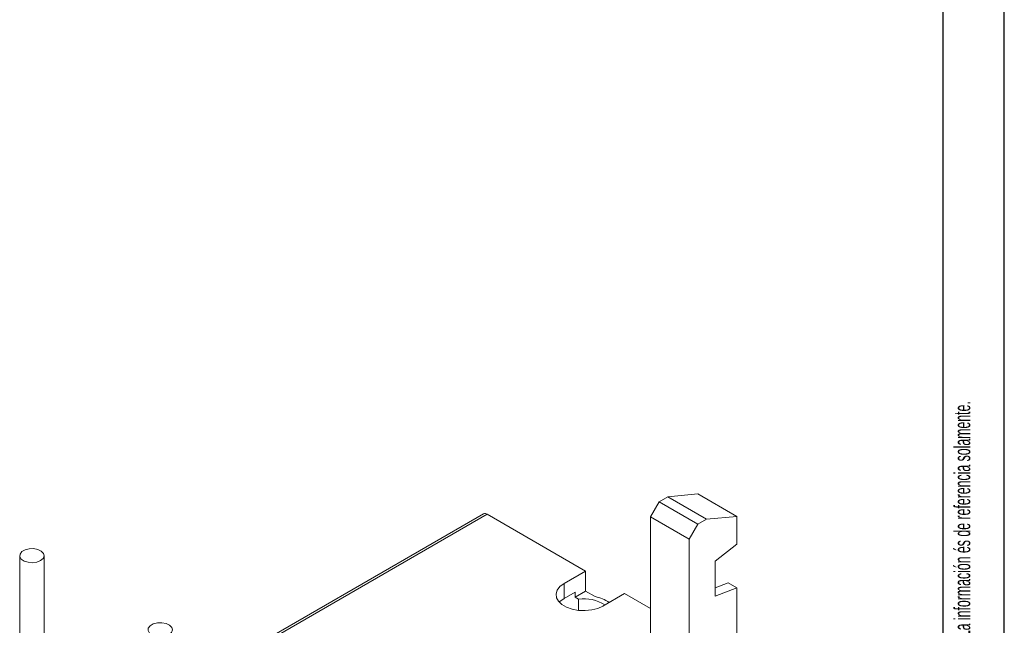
# Model space of a CAD drawing. Header units: millimetres. Extents: x 0 to 420, y 0 to 297.
# Tile 15 of 16: x 339 to 420, y 99 to 148. Entities that reach past the tile are written whole.
import ezdxf

# ---------------------------------------------------------------- set-up
doc = ezdxf.new("R2010")
doc.units = ezdxf.units.MM
doc.layers.add('FORMATO', color=7, linetype='Continuous')
doc.styles.add('SLDTEXTSTYLE2', font='TXT', dxfattribs={"width": 0.569583})

# ---------------------------------------------------------------- blocks, each defined once
blk = doc.blocks.new('SW_NOTE_0')
at = {"color": 0, "linetype": 'Continuous', "lineweight": 0, "insert": (-1.705, 0), "char_height": 1.322917, "attachment_point": 1, "rotation": 90, "style": 'SLDTEXTSTYLE2'}
blk.add_mtext('Sujeito a alteração sem aviso prévio. As informações contidas são valores de referência.                                                           Los valores demostrados pueden ser cambiados sin aviso previo. La información és de referencia solamente.', dxfattribs=at)

msp = doc.modelspace()

# ---------------------------------------------------------------- linework, layer by layer
at = {"color": 7, "linetype": 'Continuous', "lineweight": 15}
for p, q in [((394.923, 109.673), (392.449, 109.436)), ((394.923, 109.673), (398.105, 107.836)), ((391.741, 109.028), (391.034, 107.803)), ((392.449, 109.436), (391.741, 109.028)), ((391.741, 109.028), (394.923, 107.191)), ((392.449, 109.436), (395.631, 107.599)), ((377.37, 108.035), (353.857, 94.461)), ((377.67, 108.005), (354.033, 94.359)), ((377.67, 108.005), (385.731, 103.351)), ((391.034, 107.803), (394.216, 105.966)), ((391.034, 107.803), (391.034, 94.983)), ((395.631, 107.599), (394.923, 107.191)), ((398.105, 107.836), (395.631, 107.599)), ((398.105, 105.55), (398.105, 107.836)), ((394.923, 107.191), (394.216, 105.966)), ((394.216, 105.966), (394.216, 93.146)), ((396.338, 104.169), (398.105, 105.55)), ((339.406, 104.62), (339.406, 95.282)), ((341.406, 95.282), (341.406, 104.62)), ((396.338, 101.311), (396.338, 104.169)), ((385.731, 103.351), (383.963, 102.331)), ((385.731, 101.718), (385.731, 103.351)), ((396.338, 101.984), (397.398, 102.38)), ((397.398, 102.38), (398.105, 101.972)), ((383.963, 101.106), (383.963, 102.331)), ((384.868, 101.628), (383.963, 101.106)), ((384.868, 101.22), (385.731, 101.718)), ((384.868, 101.22), (384.868, 101.628)), ((385.731, 101.718), (386.512, 101.267)), ((398.105, 101.972), (396.338, 101.311)), ((398.105, 95.391), (398.105, 101.972)), ((384.868, 101.22), (385.15, 101.057)), ((385.15, 100.135), (385.15, 101.057)), ((387.145, 100.494), (388.913, 101.514)), ((388.913, 101.514), (391.034, 100.29))]:
    msp.add_line(p, q, dxfattribs=at)
at = {"color": 7, "linetype": 'Continuous', "lineweight": 15, "flags": 128}
for points in [[(341.113, 104.212), (340.809, 104.092), (340.452, 104.043), (340.088, 104.073), (339.767, 104.176), (339.532, 104.339), (339.415, 104.54), (339.432, 104.752), (339.581, 104.946), (339.84, 105.096), (340.177, 105.182), (340.544, 105.192), (340.892, 105.124), (341.175, 104.989), (341.354, 104.804), (341.404, 104.593), (341.32, 104.387), (341.113, 104.212)], [(383.963, 102.331), (383.629, 102.084), (383.406, 101.799), (383.308, 101.491), (383.341, 101.178), (383.503, 100.879), (383.783, 100.611), (384.167, 100.39), (384.631, 100.228), (385.149, 100.135), (385.69, 100.116), (386.224, 100.172), (386.718, 100.301), (387.145, 100.494)], [(383.963, 101.106), (383.629, 100.859), (383.57, 100.8)], [(351.613, 98.15), (351.31, 98.03), (350.952, 97.982), (350.588, 98.011), (350.267, 98.114), (350.032, 98.277), (349.916, 98.479), (349.933, 98.69), (350.081, 98.885), (350.341, 99.035), (350.677, 99.12), (351.044, 99.13), (351.393, 99.063), (351.675, 98.927), (351.854, 98.742), (351.905, 98.532), (351.821, 98.325), (351.613, 98.15)]]:
    msp.add_lwpolyline(points, dxfattribs=at)
at = {"color": 7, "linetype": 'Continuous', "lineweight": 15}
for centre, radius, start, end in [((377.494, 107.759), 0.302, 54.38165, 114.30802), ((385.594, 97.876), 3.212, 57.67669, 97.9444), ((385.887, 98.088), 3.24, 56.66755, 78.87666)]:
    msp.add_arc(centre, radius, start, end, dxfattribs=at)
at = {"layer": 'FORMATO'}
for p, q in [((420, 0), (420, 297)), ((415, 5), (415, 287))]:
    msp.add_line(p, q, dxfattribs=at)

# ---------------------------------------------------------------- block references
at = {"color": 7, "linetype": 'Continuous', "lineweight": 0}
msp.add_blockref('SW_NOTE_0', (417.595, 12.311), dxfattribs=at)

doc.saveas('drawing.dxf')
